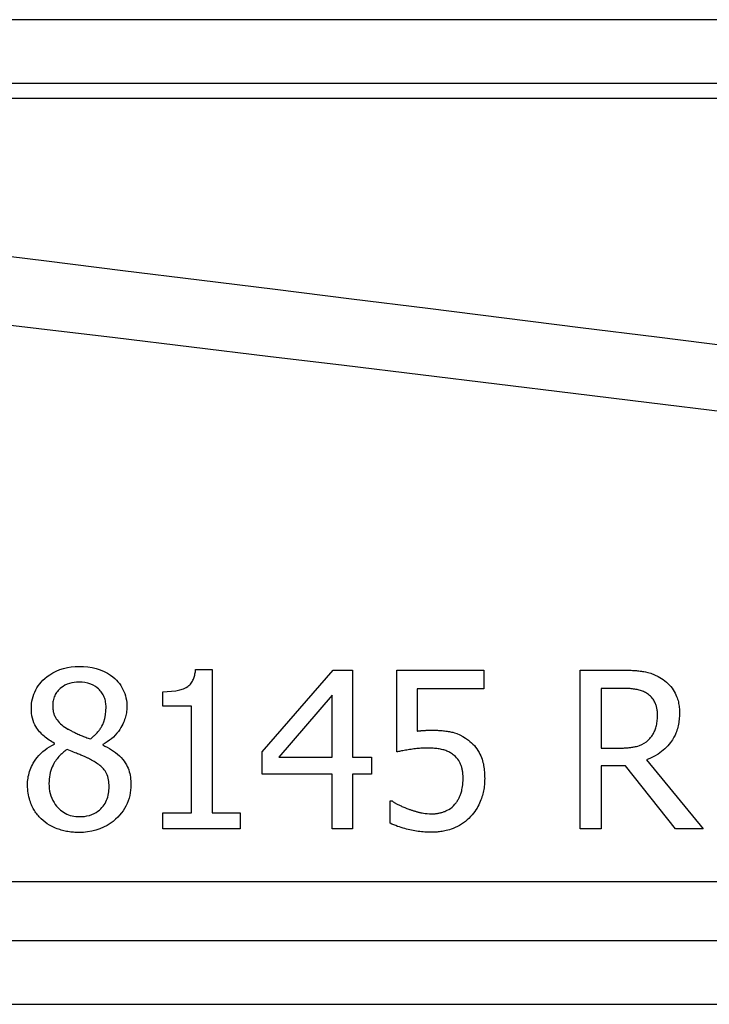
# Model space of a CAD drawing. Header units: inches. Extents: x 4 to 134, y 7 to 73.
# Tile 28 of 104: x 27.096 to 27.309, y 20.04 to 20.345. Entities that reach past the tile are written whole.
import ezdxf

# ---------------------------------------------------------------- set-up
doc = ezdxf.new("R2010")
doc.units = ezdxf.units.IN
doc.header["$MEASUREMENT"] = 0
doc.layers.add('Visible Edges(ANSI)', color=7, linetype='Continuous', lineweight=25)
doc.layers.add('Visible Tangent Edges(ANSI)', color=7, linetype='Continuous', lineweight=25)

msp = doc.modelspace()

# ---------------------------------------------------------------- linework, layer by layer
at = {"layer": 'Visible Edges(ANSI)'}
for p, q in [((26.70898524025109, 20.32554261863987), (27.35804931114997, 20.32554261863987)), ((27.15011234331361, 20.1438316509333), (27.1552170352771, 20.1438316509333)), ((27.1552170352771, 20.1438316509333), (27.1552170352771, 20.09948448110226)), ((27.17073057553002, 20.11830809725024), (27.19274463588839, 20.14367212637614)), ((27.19274463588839, 20.14367212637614), (27.19880647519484, 20.14367212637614)), ((27.19880647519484, 20.14367212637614), (27.19880647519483, 20.11667300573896)), ((27.21248550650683, 20.11830809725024), (27.21248550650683, 20.14367212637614)), ((27.21248550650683, 20.14367212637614), (27.23948465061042, 20.14367212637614)), ((27.23948465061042, 20.14367212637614), (27.23948465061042, 20.13788944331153)), ((27.26939508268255, 20.09445952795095), (27.26939508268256, 20.14367212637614)), ((27.26939508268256, 20.14367212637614), (27.28207707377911, 20.14367212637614)), ((27.1399428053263, 20.13246570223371), (27.13994280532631, 20.13697218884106)), ((27.19246547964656, 20.13589540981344), (27.17591505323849, 20.11667300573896)), ((27.19246547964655, 20.11667300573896), (27.19246547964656, 20.13589540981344)), ((27.23948465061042, 20.13788944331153), (27.21882652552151, 20.13788944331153)), ((27.21882652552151, 20.13788944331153), (27.2188265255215, 20.12476877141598)), ((27.28243601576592, 20.1380090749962), (27.27593544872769, 20.1380090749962)), ((27.27593544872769, 20.1380090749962), (27.27593544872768, 20.11950450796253)), ((27.14887603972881, 20.13246570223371), (27.1399428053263, 20.13246570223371)), ((27.14887603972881, 20.09948448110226), (27.14887603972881, 20.13246570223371)), ((27.10632348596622, 20.12074081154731), (27.10632348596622, 20.12094022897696)), ((27.12131858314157, 20.12066107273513), (27.12131858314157, 20.12046165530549)), ((27.17073057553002, 20.11136889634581), (27.17073057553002, 20.11830809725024)), ((27.27593544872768, 20.11950450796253), (27.2816782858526, 20.11950450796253)), ((27.17591505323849, 20.11667300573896), (27.19246547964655, 20.11667300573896)), ((27.19880647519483, 20.11667300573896), (27.20466892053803, 20.11667300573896)), ((27.20466892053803, 20.11667300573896), (27.20466892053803, 20.11136889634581)), ((27.28997342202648, 20.11587538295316), (27.3074809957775, 20.09445952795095)), ((27.19246547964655, 20.11136889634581), (27.17073057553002, 20.11136889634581)), ((27.19246547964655, 20.09445952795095), (27.19246547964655, 20.11136889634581)), ((27.19880647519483, 20.11136889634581), (27.19880647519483, 20.09445952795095)), ((27.20466892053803, 20.11136889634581), (27.19880647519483, 20.11136889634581)), ((27.27593544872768, 20.11404087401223), (27.27593544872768, 20.09445952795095)), ((27.28343300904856, 20.11404087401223), (27.27593544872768, 20.11404087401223)), ((27.29898644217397, 20.09445952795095), (27.28343300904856, 20.11404087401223)), ((27.21045160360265, 20.1031933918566), (27.21093017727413, 20.1031933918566)), ((27.21045160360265, 20.09621429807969), (27.21045160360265, 20.1031933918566)), ((27.1399428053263, 20.09948448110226), (27.14887603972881, 20.09948448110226)), ((27.1399428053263, 20.09445952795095), (27.1399428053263, 20.09948448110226)), ((27.1552170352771, 20.09948448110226), (27.16395087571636, 20.09948448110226)), ((27.16395087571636, 20.09948448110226), (27.16395087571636, 20.09445952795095)), ((27.16395087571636, 20.09445952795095), (27.1399428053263, 20.09445952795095)), ((27.19880647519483, 20.09445952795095), (27.19246547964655, 20.09445952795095)), ((27.27593544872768, 20.09445952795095), (27.26939508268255, 20.09445952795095)), ((27.3074809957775, 20.09445952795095), (27.29898644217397, 20.09445952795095)), ((27.45647450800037, 20.05978277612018), (26.80449396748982, 20.05978277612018))]:
    msp.add_line(p, q, dxfattribs=at)
at = {"layer": 'Visible Edges(ANSI)', "flags": 128}
for points in [[(27.09918486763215, 20.13182760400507), (27.09920429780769, 20.13257416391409), (27.0992636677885, 20.13331391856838), (27.09936464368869, 20.13404602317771), (27.09950889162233, 20.13476967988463), (27.09969805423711, 20.13548399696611), (27.09993382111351, 20.1361882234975), (27.10021734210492, 20.13688043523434), (27.10054432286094, 20.13754908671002), (27.10091229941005, 20.13819164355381), (27.10131986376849, 20.13880866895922), (27.10176565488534, 20.13940072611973), (27.10224831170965, 20.13996828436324), (27.102768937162, 20.14051458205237), (27.10337094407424, 20.14108054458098), (27.10407463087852, 20.14166560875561), (27.10488525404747, 20.14225100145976), (27.10580814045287, 20.14281780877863), (27.10684849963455, 20.14334730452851), (27.10798298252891, 20.14381020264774), (27.10915106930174, 20.14417796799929), (27.11034733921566, 20.14445473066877), (27.11156329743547, 20.14464485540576), (27.11278936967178, 20.14475392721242), (27.11402044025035, 20.14478879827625)], [(27.11402044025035, 20.14478879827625), (27.11535222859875, 20.14475270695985), (27.11667941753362, 20.14463851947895), (27.11799391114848, 20.1444375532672), (27.11928768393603, 20.14414103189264), (27.12055271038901, 20.14374013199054), (27.12174834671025, 20.14324198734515), (27.12278889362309, 20.14269615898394), (27.12368002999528, 20.14212845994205), (27.12443231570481, 20.14156268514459), (27.12505633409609, 20.14102281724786), (27.12557334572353, 20.14052068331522), (27.12604807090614, 20.14000489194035), (27.12648891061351, 20.13946582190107), (27.12689487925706, 20.13890300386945), (27.12726492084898, 20.1383159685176), (27.12759802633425, 20.13770434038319), (27.12789316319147, 20.1370675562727), (27.12814704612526, 20.13641171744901), (27.12835822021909, 20.13574278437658), (27.12852790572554, 20.1350613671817), (27.1286571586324, 20.13436924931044), (27.12874689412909, 20.13367164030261), (27.12879917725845, 20.1329702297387), (27.12881611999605, 20.13226628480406)], [(27.13994280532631, 20.13697218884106), (27.14131939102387, 20.1370006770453), (27.14268020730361, 20.13709505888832), (27.14399648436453, 20.13726885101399), (27.14523938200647, 20.13753542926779), (27.14635884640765, 20.13789986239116), (27.14718819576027, 20.13828630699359), (27.14773275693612, 20.13862727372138), (27.14804715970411, 20.13887479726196), (27.14829886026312, 20.13910828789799), (27.1485315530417, 20.13935787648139), (27.14874584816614, 20.13962271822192), (27.14894235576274, 20.13990206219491), (27.14912166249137, 20.14019506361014), (27.14928369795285, 20.14049946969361), (27.14942846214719, 20.14081251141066), (27.14955687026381, 20.14113273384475), (27.14966988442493, 20.14145863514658), (27.14976844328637, 20.1417888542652), (27.14985367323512, 20.1421228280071), (27.14992679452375, 20.14246093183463), (27.14998848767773, 20.14280199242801), (27.15003950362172, 20.14314488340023), (27.15008054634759, 20.14348847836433), (27.15011234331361, 20.1438316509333)], [(27.28207707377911, 20.14367212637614), (27.28245446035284, 20.14367118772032), (27.2828370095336, 20.14366832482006), (27.2832241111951, 20.1436633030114), (27.28361506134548, 20.14365598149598), (27.28400924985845, 20.14364617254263), (27.28440592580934, 20.14363373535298), (27.28480447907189, 20.14361852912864), (27.28520425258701, 20.14360036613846), (27.28560454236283, 20.14357905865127), (27.28600469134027, 20.1435544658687), (27.28640404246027, 20.14352640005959), (27.28680189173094, 20.14349467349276), (27.28719767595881, 20.14345919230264), (27.28759059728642, 20.14341976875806), (27.28798009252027, 20.14337621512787), (27.28836541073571, 20.14332834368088), (27.28874598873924, 20.14327601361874), (27.28912102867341, 20.14321908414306), (27.28961349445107, 20.14313258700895), (27.29036859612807, 20.14296128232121), (27.29133757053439, 20.1426718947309), (27.29245227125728, 20.14223931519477), (27.29354899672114, 20.14170301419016), (27.2945995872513, 20.14107988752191)], [(27.11398054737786, 20.1399233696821), (27.11321713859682, 20.13990013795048), (27.11245915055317, 20.13982715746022), (27.11171047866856, 20.13969954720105), (27.11097497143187, 20.1395123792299), (27.11025650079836, 20.1392606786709), (27.1095946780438, 20.13895861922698), (27.10902137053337, 20.1386329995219), (27.10853254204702, 20.13829926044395), (27.10812413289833, 20.13797298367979), (27.10779208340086, 20.13766956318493), (27.10751069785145, 20.13737937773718), (27.10725033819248, 20.13707539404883), (27.10701098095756, 20.13675733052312), (27.10679281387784, 20.13642514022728), (27.10659597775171, 20.13607872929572), (27.10642063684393, 20.13571795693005), (27.10626749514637, 20.13534437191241), (27.10613817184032, 20.13496370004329), (27.10603177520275, 20.13457716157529), (27.10594720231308, 20.13418560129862), (27.1058833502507, 20.13378986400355), (27.10583911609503, 20.13339065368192), (27.10581337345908, 20.13298890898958), (27.10580504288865, 20.13258533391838)], [(27.12235546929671, 20.13218654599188), (27.12234742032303, 20.13258157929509), (27.12232285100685, 20.13297417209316), (27.12228101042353, 20.13336390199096), (27.12222124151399, 20.13375034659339), (27.12214281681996, 20.13413317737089), (27.12204505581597, 20.13451192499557), (27.12192727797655, 20.13488616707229), (27.12178875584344, 20.13525557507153), (27.12162986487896, 20.13561747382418), (27.12145248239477, 20.13596759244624), (27.12125698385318, 20.13630602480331), (27.12104376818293, 20.13663295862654), (27.12081318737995, 20.13694853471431), (27.12056559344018, 20.137252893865), (27.12030136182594, 20.13754627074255), (27.12000455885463, 20.13784396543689), (27.11959847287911, 20.13819995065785), (27.11906465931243, 20.13859024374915), (27.11839295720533, 20.13898175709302), (27.11757977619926, 20.13933900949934), (27.1167071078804, 20.13960971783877), (27.11580996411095, 20.13979064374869), (27.1148979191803, 20.13989183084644), (27.11398054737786, 20.1399233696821)], [(27.2945995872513, 20.14107988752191), (27.29513509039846, 20.14071550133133), (27.2956483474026, 20.14032839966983), (27.29613893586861, 20.13991844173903), (27.29660657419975, 20.13948525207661), (27.29705093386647, 20.13902854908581), (27.29747163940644, 20.13854819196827), (27.29786840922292, 20.13804375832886), (27.29824002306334, 20.13751637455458), (27.29856874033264, 20.13699359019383), (27.29885118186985, 20.13648680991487), (27.29909180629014, 20.1359965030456), (27.29929502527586, 20.13552318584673), (27.29946525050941, 20.13506718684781), (27.29960703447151, 20.1346291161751), (27.29972544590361, 20.13420662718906), (27.29982794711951, 20.13378296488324), (27.29991608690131, 20.13335554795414), (27.29999052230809, 20.13292503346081), (27.30005181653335, 20.13249203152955), (27.30010062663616, 20.13205719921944), (27.30013751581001, 20.13162114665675), (27.3001630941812, 20.13118453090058), (27.30017801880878, 20.13074796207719), (27.30018285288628, 20.13031214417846)], [(27.29025257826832, 20.13633409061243), (27.28995516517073, 20.13652036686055), (27.28965108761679, 20.13669293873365), (27.28934067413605, 20.13685222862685), (27.28902434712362, 20.13699865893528), (27.28870238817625, 20.13713251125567), (27.28837521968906, 20.13725416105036), (27.28804317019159, 20.13736403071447), (27.28770656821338, 20.13746240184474), (27.28736583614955, 20.1375497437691), (27.28701989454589, 20.1376267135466), (27.2866667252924, 20.1376946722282), (27.28630844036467, 20.13775422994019), (27.28594729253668, 20.13780585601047), (27.2855855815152, 20.13785020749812), (27.28522560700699, 20.13788770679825), (27.28486957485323, 20.13791896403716), (27.28451973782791, 20.13794454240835), (27.28417844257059, 20.13796491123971), (27.28384789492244, 20.13798068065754), (27.28353039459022, 20.13799236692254), (27.28322814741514, 20.13800048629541), (27.28294350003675, 20.13800564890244), (27.28267870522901, 20.13800832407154), (27.28243601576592, 20.1380090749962)], [(27.29336328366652, 20.1297936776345), (27.2933601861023, 20.13006649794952), (27.29335075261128, 20.13033889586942), (27.29333474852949, 20.13061073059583), (27.29331184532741, 20.13088176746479), (27.29328185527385, 20.13115181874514), (27.29324449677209, 20.13142064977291), (27.29319953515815, 20.13168816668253), (27.29314664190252, 20.13195404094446), (27.293085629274, 20.13221808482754), (27.29301621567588, 20.13248020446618), (27.29293816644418, 20.13274007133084), (27.29285119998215, 20.13299754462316), (27.29275508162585, 20.13325238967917), (27.29264807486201, 20.13350756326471), (27.29252163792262, 20.13377799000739), (27.29237182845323, 20.13406320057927), (27.29219554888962, 20.13436014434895), (27.29198984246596, 20.13466591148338), (27.29175175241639, 20.1349774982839), (27.29148531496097, 20.13528429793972), (27.29120127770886, 20.13557288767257), (27.29090057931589, 20.13584373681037), (27.29058406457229, 20.13609731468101), (27.29025257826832, 20.13633409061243)], [(27.10580504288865, 20.13258533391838), (27.10580851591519, 20.13232312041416), (27.10581914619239, 20.13206142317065), (27.10583726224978, 20.13180052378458), (27.10586314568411, 20.13154060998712), (27.10589712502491, 20.13128196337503), (27.10593952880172, 20.13102477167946), (27.1059906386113, 20.13076926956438), (27.10605080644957, 20.13051573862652), (27.10612031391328, 20.13026441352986), (27.10619948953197, 20.13001548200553), (27.10628863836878, 20.12976917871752), (27.1063899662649, 20.12952156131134), (27.10651863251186, 20.12924456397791), (27.10668294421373, 20.12893574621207), (27.10688904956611, 20.12859811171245), (27.10714307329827, 20.12823489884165), (27.10745116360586, 20.12784920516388), (27.10781803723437, 20.12744558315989), (27.10822081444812, 20.1270536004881), (27.1086467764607, 20.12668325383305), (27.10909235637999, 20.1263340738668), (27.10955394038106, 20.12600530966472), (27.11002800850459, 20.12569644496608), (27.11051094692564, 20.12540682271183)], [(27.10632348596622, 20.12094022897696), (27.10591005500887, 20.12118601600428), (27.10549850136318, 20.12144118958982), (27.1050900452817, 20.12170593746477), (27.10468588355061, 20.1219803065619), (27.10428725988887, 20.12226443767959), (27.10389532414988, 20.12255847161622), (27.103511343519, 20.12286245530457), (27.10313646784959, 20.12317657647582), (27.10277194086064, 20.12350092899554), (27.10241895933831, 20.12383560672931), (27.10207874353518, 20.12418075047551), (27.10175246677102, 20.12453650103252), (27.10144134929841, 20.12490290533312), (27.10114426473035, 20.12528329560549), (27.10084373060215, 20.12570845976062), (27.10054310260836, 20.12619064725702), (27.10025118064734, 20.12673563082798), (27.09997678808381, 20.12734908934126), (27.09972870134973, 20.12803684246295), (27.09952236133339, 20.1287773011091), (27.09936872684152, 20.1295302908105), (27.09926392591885, 20.13029196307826), (27.09920396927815, 20.13105889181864), (27.09918486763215, 20.13182760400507)], [(27.11745017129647, 20.12233605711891), (27.11767643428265, 20.12251135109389), (27.11790147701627, 20.12269091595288), (27.11812483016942, 20.12287470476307), (27.11834607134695, 20.12306267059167), (27.11856473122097, 20.12325486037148), (27.11878036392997, 20.12345118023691), (27.11899254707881, 20.12365167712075), (27.11920078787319, 20.12385625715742), (27.119404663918, 20.12406501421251), (27.11960372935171, 20.12427780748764), (27.11979753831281, 20.12449473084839), (27.1199856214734, 20.12471569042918), (27.12016755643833, 20.12494068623), (27.12034287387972, 20.12516971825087), (27.12051115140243, 20.12540273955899), (27.12067189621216, 20.12563975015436), (27.12082578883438, 20.12588248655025), (27.12104095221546, 20.12625823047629), (27.12132780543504, 20.12684498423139), (27.12164317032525, 20.12764171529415), (27.12194389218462, 20.12864725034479), (27.12217916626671, 20.12980991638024), (27.12231322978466, 20.13099473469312), (27.12235546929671, 20.13218654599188)], [(27.12881611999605, 20.13226628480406), (27.12880708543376, 20.13181394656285), (27.12878012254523, 20.13136475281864), (27.12873558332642, 20.13091870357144), (27.12867370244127, 20.13047575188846), (27.12859478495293, 20.13003594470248), (27.12849913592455, 20.12959928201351), (27.12838701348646, 20.12916576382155), (27.12825869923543, 20.1287353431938), (27.12811452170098, 20.12830806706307), (27.12795473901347, 20.12788393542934), (27.1277703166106, 20.1274396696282), (27.12754632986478, 20.1269484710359), (27.12727923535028, 20.12641845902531), (27.12696551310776, 20.12585808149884), (27.12660169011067, 20.12527569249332), (27.12618424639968, 20.12467964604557), (27.12570970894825, 20.12407839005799), (27.1251768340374, 20.1234825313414), (27.12460608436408, 20.12291990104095), (27.12400435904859, 20.12239575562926), (27.12337323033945, 20.12190892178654), (27.12271420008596, 20.1214582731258), (27.12202879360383, 20.12104268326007), (27.12131858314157, 20.12066107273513)], [(27.30018285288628, 20.13031214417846), (27.30017703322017, 20.12982164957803), (27.3001593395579, 20.12933190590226), (27.30012925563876, 20.12884338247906), (27.30008631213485, 20.12835636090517), (27.30003003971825, 20.12787121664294), (27.29995996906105, 20.12738832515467), (27.29987563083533, 20.12690801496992), (27.29977650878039, 20.12643066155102), (27.29966218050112, 20.12595664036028), (27.29953212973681, 20.12548627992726), (27.29938593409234, 20.12501995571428), (27.29922307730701, 20.12455799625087), (27.29904247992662, 20.12409941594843), (27.2987972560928, 20.12354640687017), (27.29844558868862, 20.12285799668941), (27.29797015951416, 20.12206079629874), (27.29735374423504, 20.12118136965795), (27.29657897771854, 20.12024642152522), (27.29564994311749, 20.11930269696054), (27.29463854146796, 20.11844044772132), (27.29355439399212, 20.11766568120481), (27.29240679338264, 20.11697985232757), (27.29121094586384, 20.11638483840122), (27.28997342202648, 20.11587538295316)], [(27.29057162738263, 20.12205685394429), (27.29079652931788, 20.12227743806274), (27.29101152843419, 20.1225049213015), (27.29121657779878, 20.12273925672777), (27.29141181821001, 20.12298049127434), (27.29159720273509, 20.12322853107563), (27.29177282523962, 20.12348342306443), (27.2919386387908, 20.12374507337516), (27.2920947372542, 20.12401352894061), (27.29224107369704, 20.12428874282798), (27.2923777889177, 20.12457066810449), (27.29250539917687, 20.12486061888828), (27.29262620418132, 20.12516493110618), (27.29274001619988, 20.12548482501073), (27.29284627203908, 20.12582109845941), (27.2929444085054, 20.12617431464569), (27.29303390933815, 20.12654513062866), (27.29311425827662, 20.12693429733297), (27.29318400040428, 20.12733759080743), (27.29324139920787, 20.12774412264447), (27.2932869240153, 20.12815276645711), (27.29332127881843, 20.12856281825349), (27.29334502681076, 20.12897348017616), (27.29335882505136, 20.12938400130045), (27.29336328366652, 20.1297936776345)], [(27.11051094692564, 20.12540682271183), (27.11065014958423, 20.12532975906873), (27.11081016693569, 20.1252428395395), (27.11098991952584, 20.12514686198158), (27.11118837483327, 20.12504253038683), (27.11140447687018, 20.12493059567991), (27.11163714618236, 20.12481176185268), (27.11188532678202, 20.12468677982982), (27.11214796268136, 20.12455640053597), (27.11242399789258, 20.1244213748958), (27.11271235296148, 20.12428240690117), (27.11301197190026, 20.12414024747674), (27.11332179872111, 20.12399560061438), (27.11364080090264, 20.12384921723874), (27.11396787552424, 20.12370189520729), (27.11430196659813, 20.12355429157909), (27.11464204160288, 20.1234071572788), (27.11498702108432, 20.12326129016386), (27.11533584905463, 20.12311734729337), (27.11568744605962, 20.12297612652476), (27.11604077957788, 20.12283828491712), (27.11639479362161, 20.12270462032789), (27.11674838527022, 20.12257588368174), (27.11710054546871, 20.12245277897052), (27.11745017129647, 20.12233605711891)], [(27.2188265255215, 20.12476877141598), (27.21898346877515, 20.12478928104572), (27.21914052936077, 20.12480899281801), (27.21929770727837, 20.12482790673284), (27.21945495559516, 20.12484597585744), (27.21961232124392, 20.12486324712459), (27.21976975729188, 20.12487967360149), (27.21992728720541, 20.12489525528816), (27.22008491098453, 20.1249099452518), (27.22024258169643, 20.12492383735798), (27.22040036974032, 20.12493683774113), (27.220558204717, 20.12494899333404), (27.22071608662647, 20.12496025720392), (27.22087406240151, 20.12497058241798), (27.22103579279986, 20.12498034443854), (27.22121315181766, 20.1249901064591), (27.22140555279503, 20.12499982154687), (27.22161142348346, 20.12500925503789), (27.22182909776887, 20.12501817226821), (27.22205700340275, 20.12502633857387), (27.22229349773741, 20.12503347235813), (27.22253696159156, 20.1250394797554), (27.2227858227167, 20.12504398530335), (27.22303841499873, 20.1250468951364), (27.22329314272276, 20.12504792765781)], [(27.22329314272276, 20.12504792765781), (27.22365053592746, 20.12504651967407), (27.22401182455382, 20.12504220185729), (27.22437642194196, 20.1250346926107), (27.22474378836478, 20.12502375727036), (27.22511333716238, 20.12500925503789), (27.22548452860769, 20.12499090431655), (27.22585677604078, 20.12496847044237), (27.22622953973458, 20.1249417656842), (27.22660225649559, 20.12491055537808), (27.22697433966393, 20.12487460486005), (27.22734524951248, 20.12483363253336), (27.22771442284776, 20.12478754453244), (27.22808127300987, 20.12473601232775), (27.22844526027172, 20.12467880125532), (27.22880582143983, 20.12461577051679), (27.22916239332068, 20.12454663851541), (27.22951441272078, 20.12447121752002), (27.22988705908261, 20.1243826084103), (27.23043307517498, 20.12423002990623), (27.23115187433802, 20.12398405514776), (27.23201229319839, 20.1236216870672), (27.23294543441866, 20.1231416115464), (27.23384236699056, 20.12259019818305), (27.23469898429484, 20.1219771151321)], [(27.09798845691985, 20.10805882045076), (27.09799824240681, 20.10859582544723), (27.09802771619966, 20.10912898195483), (27.09807711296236, 20.10965824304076), (27.09814666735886, 20.11018346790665), (27.09823659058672, 20.1107046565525), (27.09834711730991, 20.11122171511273), (27.09847843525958, 20.11173454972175), (27.09863080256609, 20.11224306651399), (27.09880440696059, 20.11274726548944), (27.09899950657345, 20.11324705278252), (27.09922201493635, 20.11375585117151), (27.09948401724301, 20.11429356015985), (27.09978985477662, 20.11485539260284), (27.10014372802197, 20.11543613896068), (27.1005497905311, 20.11603063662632), (27.10101221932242, 20.11663372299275), (27.10153523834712, 20.11724018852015), (27.10212241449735, 20.11784435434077), (27.10275359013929, 20.11842017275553), (27.10341553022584, 20.11895689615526), (27.10410584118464, 20.11945593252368), (27.10482215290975, 20.11991864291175), (27.10556216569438, 20.12034648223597), (27.10632348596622, 20.12074081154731)], [(27.12131858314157, 20.12046165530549), (27.12201391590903, 20.12012721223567), (27.12270117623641, 20.11976986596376), (27.12337729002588, 20.11938867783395), (27.12403906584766, 20.1189827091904), (27.12468345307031, 20.1185510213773), (27.12530733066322, 20.1180927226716), (27.125907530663, 20.1176068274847), (27.1264809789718, 20.11709249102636), (27.12702448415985, 20.11654877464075), (27.12751711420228, 20.115995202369), (27.12794776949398, 20.11544683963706), (27.12832184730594, 20.11490237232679), (27.12864476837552, 20.11436053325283), (27.12892197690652, 20.11382005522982), (27.12915884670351, 20.1132795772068), (27.12936126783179, 20.11273651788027), (27.12953447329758, 20.11218496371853), (27.12968012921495, 20.11162571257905), (27.12979962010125, 20.11105993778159), (27.12989428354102, 20.11048900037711), (27.129965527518, 20.10991407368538), (27.13001471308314, 20.10933651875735), (27.13004322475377, 20.10875755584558), (27.13005242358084, 20.10817845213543)], [(27.23469898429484, 20.1219771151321), (27.23520118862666, 20.1215782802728), (27.23567865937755, 20.121157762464), (27.2361313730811, 20.12071551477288), (27.23655928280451, 20.12025153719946), (27.23696234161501, 20.11976578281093), (27.23734050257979, 20.11925815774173), (27.23769371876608, 20.11872870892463), (27.23802098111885, 20.11817907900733), (27.23830987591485, 20.11763278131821), (27.23855951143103, 20.11709732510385), (27.23877361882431, 20.11657256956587), (27.23895595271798, 20.1160583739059), (27.23911022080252, 20.11555459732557), (27.23924015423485, 20.11506119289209), (27.2393498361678, 20.11457609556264), (27.2394443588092, 20.1140872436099), (27.23952510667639, 20.11359336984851), (27.23959273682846, 20.11309560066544), (27.23964800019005, 20.11259510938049), (27.23969160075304, 20.11209306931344), (27.23972426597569, 20.11159065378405), (27.23974672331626, 20.11108898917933), (27.23975965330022, 20.11058929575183), (27.23976380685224, 20.11009269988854)], [(27.2816782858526, 20.11950450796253), (27.28196326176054, 20.1195057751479), (27.2822491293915, 20.11950967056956), (27.28253570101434, 20.11951633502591), (27.28282278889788, 20.11952576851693), (27.28311029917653, 20.11953815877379), (27.28339799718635, 20.11955359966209), (27.28368578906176, 20.11957218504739), (27.28397353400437, 20.11959400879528), (27.28426099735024, 20.11961916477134), (27.28454813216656, 20.11964784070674), (27.2848347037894, 20.11968003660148), (27.28512057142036, 20.11971589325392), (27.28540559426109, 20.11975555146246), (27.2856896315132, 20.11979905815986), (27.28597249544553, 20.11984660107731), (27.28625404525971, 20.1198981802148), (27.28653414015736, 20.11995398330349), (27.28681606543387, 20.12001485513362), (27.28722944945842, 20.12011862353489), (27.28780531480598, 20.1203027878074), (27.28849588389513, 20.12059057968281), (27.28923944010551, 20.12099640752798), (27.28993503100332, 20.12148769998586), (27.29057162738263, 20.12205685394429)], [(27.11027166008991, 20.11906582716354), (27.10991551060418, 20.11882252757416), (27.10956839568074, 20.11856984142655), (27.10923057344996, 20.11830762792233), (27.10890225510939, 20.11803569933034), (27.10858367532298, 20.11775400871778), (27.10827499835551, 20.11746232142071), (27.10797650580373, 20.11716054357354), (27.10768838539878, 20.11684858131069), (27.10741084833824, 20.1165261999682), (27.10714412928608, 20.11619330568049), (27.10688846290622, 20.11584975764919), (27.10664380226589, 20.11549508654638), (27.10639860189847, 20.11511075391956), (27.10615016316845, 20.11468497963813), (27.10590374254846, 20.11421602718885), (27.10566461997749, 20.113702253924), (27.10543802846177, 20.11314192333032), (27.10522927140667, 20.11253339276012), (27.10504588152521, 20.11188370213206), (27.10489862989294, 20.11122434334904), (27.1047868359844, 20.11055907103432), (27.10470892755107, 20.10988887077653), (27.10466335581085, 20.10921468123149), (27.10464850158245, 20.10853734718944)], [(27.11749004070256, 20.11599501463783), (27.11733405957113, 20.11608254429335), (27.11717472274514, 20.11616875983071), (27.11701078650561, 20.11625427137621), (27.11684096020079, 20.11633978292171), (27.11666400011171, 20.11642595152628), (27.11647866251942, 20.11651343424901), (27.11628368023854, 20.11660288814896), (27.11607776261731, 20.11669497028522), (27.11585968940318, 20.11679033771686), (27.11562819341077, 20.11688969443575), (27.11538200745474, 20.11699365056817), (27.1151198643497, 20.1171028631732), (27.11484052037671, 20.11721803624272), (27.11454270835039, 20.11733977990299), (27.11422516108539, 20.11746879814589), (27.11388663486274, 20.1176057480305), (27.11352583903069, 20.11775128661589), (27.11314155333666, 20.11790607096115), (27.11273251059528, 20.11807075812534), (27.11229742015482, 20.11824600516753), (27.11183506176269, 20.11843246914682), (27.11134416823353, 20.11863080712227), (27.11082344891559, 20.11884172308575), (27.11027166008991, 20.11906582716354)], [(27.22221636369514, 20.11950450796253), (27.2217758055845, 20.11950173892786), (27.22133552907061, 20.11949347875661), (27.22089558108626, 20.11947963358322), (27.22045591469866, 20.11946029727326), (27.2200165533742, 20.11943542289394), (27.21957749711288, 20.11940505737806), (27.21913874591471, 20.11936910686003), (27.21870027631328, 20.11932771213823), (27.21826138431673, 20.11928068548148), (27.21781747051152, 20.11922779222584), (27.2173699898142, 20.11916973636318), (27.21692173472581, 20.11910726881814), (27.21647542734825, 20.11904118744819), (27.21603386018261, 20.11897238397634), (27.21559977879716, 20.11890156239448), (27.21517595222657, 20.11882956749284), (27.21476512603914, 20.11875719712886), (27.21437006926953, 20.11868529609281), (27.21399355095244, 20.11861461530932), (27.21363831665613, 20.11854599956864), (27.2133071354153, 20.11848024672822), (27.21300277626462, 20.11841810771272), (27.21272798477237, 20.11836047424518), (27.21248550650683, 20.11830809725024)], [(27.23027223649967, 20.11723131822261), (27.23002034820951, 20.11744415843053), (27.2297602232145, 20.11764404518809), (27.22949209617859, 20.11783130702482), (27.22921631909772, 20.11800627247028), (27.22893312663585, 20.11816912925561), (27.22864284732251, 20.11832020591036), (27.22834573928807, 20.11845978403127), (27.22804210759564, 20.11858809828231), (27.22773188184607, 20.11870561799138), (27.22741163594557, 20.11881403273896), (27.22708118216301, 20.11891381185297), (27.22674131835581, 20.11900518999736), (27.22639284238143, 20.11908826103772), (27.22603650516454, 20.119163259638), (27.22567312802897, 20.11923037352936), (27.22530350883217, 20.1192896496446), (27.22492842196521, 20.11934136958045), (27.22454866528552, 20.11938567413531), (27.22416503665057, 20.11942265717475), (27.2237783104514, 20.11945255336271), (27.22338928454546, 20.11947555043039), (27.2229987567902, 20.11949174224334), (27.22260752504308, 20.11950136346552), (27.22221636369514, 20.11950450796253)], [(27.23306386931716, 20.11013259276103), (27.23306185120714, 20.11040977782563), (27.23305565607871, 20.11068639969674), (27.23304500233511, 20.1109622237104), (27.23302972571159, 20.11123678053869), (27.23300956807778, 20.11150978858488), (27.23298427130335, 20.11178087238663), (27.23295364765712, 20.11204970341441), (27.23291746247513, 20.11231595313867), (27.23287548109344, 20.11257924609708), (27.23282746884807, 20.11283920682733), (27.2327731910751, 20.11309550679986), (27.23271241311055, 20.11334786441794), (27.23264494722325, 20.11359581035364), (27.23257051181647, 20.11383910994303), (27.23248889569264, 20.11407734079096), (27.2323998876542, 20.11431017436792), (27.23229576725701, 20.11455544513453), (27.23214997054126, 20.11486477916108), (27.23195548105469, 20.11522902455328), (27.2317069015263, 20.11563447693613), (27.23140000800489, 20.11606597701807), (27.23105413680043, 20.11648250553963), (27.23067813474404, 20.11687092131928), (27.23027223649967, 20.11723131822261)], [(27.12327272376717, 20.1075403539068), (27.12326321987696, 20.10807050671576), (27.12323294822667, 20.10860427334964), (27.12317923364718, 20.10913803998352), (27.12309935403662, 20.10966847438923), (27.12299068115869, 20.11019196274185), (27.12285051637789, 20.11070507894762), (27.12267660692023, 20.11120322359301), (27.12247812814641, 20.1116588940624), (27.12226172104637, 20.11206627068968), (27.12203020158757, 20.11243140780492), (27.12178640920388, 20.11276050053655), (27.12153315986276, 20.11305969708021), (27.1212711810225, 20.11333706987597), (27.12099148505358, 20.11360735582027), (27.12069407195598, 20.11387224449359), (27.12038058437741, 20.11413168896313), (27.12005264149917, 20.11438550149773), (27.11971188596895, 20.11463358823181), (27.11935998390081, 20.114875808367), (27.11899850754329, 20.11511206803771), (27.11862914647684, 20.11534227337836), (27.11825354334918, 20.11556623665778), (27.11787329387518, 20.1157838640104), (27.11749004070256, 20.11599501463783)], [(27.10464850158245, 20.10853734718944), (27.10467009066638, 20.10774990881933), (27.10473708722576, 20.10696805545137), (27.10485284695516, 20.10619418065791), (27.10502074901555, 20.10543053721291), (27.10524412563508, 20.10467947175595), (27.1055260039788, 20.10394408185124), (27.10585453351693, 20.10325534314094), (27.10621626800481, 20.10262663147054), (27.10660252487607, 20.10205592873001), (27.10700471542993, 20.10154116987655), (27.10741418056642, 20.1010804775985), (27.10782646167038, 20.10066812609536), (27.10825631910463, 20.10028628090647), (27.10870645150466, 20.09993367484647), (27.1091772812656, 20.09961143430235), (27.10966927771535, 20.09932059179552), (27.11018291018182, 20.09906222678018), (27.11071731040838, 20.09883788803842), (27.11126281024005, 20.09865147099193), (27.11181673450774, 20.09850227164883), (27.11237826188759, 20.09838888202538), (27.11294654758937, 20.09830970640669), (27.11352081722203, 20.09826333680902), (27.11410020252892, 20.09824817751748)], [(27.13005242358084, 20.10817845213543), (27.1300303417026, 20.10731404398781), (27.1299628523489, 20.10645709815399), (27.12984803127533, 20.10560864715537), (27.12968390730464, 20.10476962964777), (27.12946860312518, 20.10394103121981), (27.12920017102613, 20.10312388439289), (27.12887706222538, 20.1023199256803), (27.12850375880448, 20.10154215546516), (27.12808342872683, 20.10079432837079), (27.12761757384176, 20.10007588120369), (27.12710769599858, 20.09938625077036), (27.12655529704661, 20.09872473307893), (27.12596108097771, 20.09808996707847), (27.12528900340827, 20.09744703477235), (27.12451742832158, 20.09679227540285), (27.12364356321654, 20.09614474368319), (27.12266466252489, 20.09552344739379), (27.12157795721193, 20.09494748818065), (27.12039051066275, 20.09443934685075), (27.11916051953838, 20.09403028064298), (27.11790011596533, 20.09372043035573), (27.11661645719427, 20.0935060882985), (27.1153216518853, 20.09338251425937), (27.11402044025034, 20.09334285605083)], [(27.2305513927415, 20.10211661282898), (27.23072091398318, 20.10232471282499), (27.23088391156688, 20.1025365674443), (27.2310404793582, 20.10275208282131), (27.23119068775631, 20.10297116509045), (27.23133460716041, 20.10319386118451), (27.23147230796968, 20.10342003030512), (27.2316038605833, 20.10364962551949), (27.23172935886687, 20.10388255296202), (27.23184884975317, 20.10411881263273), (27.23196240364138, 20.10435826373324), (27.2320701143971, 20.10460095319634), (27.23217202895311, 20.10484669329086), (27.23226824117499, 20.1050955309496), (27.23235882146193, 20.10534732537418), (27.23244569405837, 20.10560789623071), (27.23253723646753, 20.10590859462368), (27.2326314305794, 20.10625552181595), (27.23272468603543, 20.10665055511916), (27.23281341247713, 20.10709552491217), (27.23289401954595, 20.10759216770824), (27.23296296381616, 20.10814240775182), (27.23301663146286, 20.10874798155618), (27.23305147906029, 20.10941081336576), (27.23306386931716, 20.11013259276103)], [(27.23976380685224, 20.11009269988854), (27.23975836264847, 20.10960328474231), (27.23974181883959, 20.10911527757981), (27.23971396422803, 20.108628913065), (27.23967456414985, 20.10814419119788), (27.23962336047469, 20.10766134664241), (27.2395601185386, 20.10718047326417), (27.23948460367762, 20.10670171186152), (27.23939655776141, 20.10622510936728), (27.23929576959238, 20.10575090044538), (27.23918198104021, 20.10527917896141), (27.23905495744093, 20.10481003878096), (27.23891446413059, 20.1043436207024), (27.23876024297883, 20.10388006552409), (27.23859191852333, 20.10341904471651), (27.23840371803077, 20.10294600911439), (27.23819160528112, 20.10245598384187), (27.23795372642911, 20.10195173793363), (27.23768832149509, 20.10143589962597), (27.2373935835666, 20.10091119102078), (27.23706770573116, 20.10038024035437), (27.23670888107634, 20.09984581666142), (27.23631532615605, 20.09931050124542), (27.23588523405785, 20.09877706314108), (27.23541682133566, 20.09824817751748)], [(27.10221578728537, 20.09757023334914), (27.10192065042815, 20.09786281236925), (27.10163616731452, 20.09816271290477), (27.10136231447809, 20.09846988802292), (27.10109906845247, 20.0987843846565), (27.10084640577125, 20.09910615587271), (27.10060430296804, 20.09943515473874), (27.10037276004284, 20.09977142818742), (27.10015173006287, 20.10011488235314), (27.09994121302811, 20.1004655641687), (27.09974116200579, 20.10082342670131), (27.09955157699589, 20.10118846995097), (27.09937243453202, 20.10156069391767), (27.09920352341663, 20.10194042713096), (27.09903648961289, 20.10234832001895), (27.09886954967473, 20.10279563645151), (27.09870648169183, 20.10328176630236), (27.0985510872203, 20.1038062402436), (27.0984071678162, 20.10436840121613), (27.09827861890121, 20.10496731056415), (27.09817252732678, 20.10558081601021), (27.09809107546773, 20.10619699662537), (27.09803365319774, 20.10681552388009), (27.09799965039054, 20.10743621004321), (27.09798845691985, 20.10805882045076)], [(27.11410020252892, 20.09824817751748), (27.11488177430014, 20.09827117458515), (27.11565823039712, 20.09834331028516), (27.11642583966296, 20.09846932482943), (27.11718084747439, 20.09865395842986), (27.11791952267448, 20.09890190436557), (27.11861842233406, 20.09920809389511), (27.11924199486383, 20.09955028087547), (27.11979411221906, 20.09991743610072), (27.12027944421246, 20.10029899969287), (27.12070268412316, 20.10068413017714), (27.12107751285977, 20.10107381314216), (27.12142171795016, 20.10148339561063), (27.121735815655, 20.10191301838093), (27.12202004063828, 20.10236249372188), (27.12227458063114, 20.10283172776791), (27.12249971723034, 20.10332048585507), (27.12269425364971, 20.1038247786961), (27.12285755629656, 20.10433859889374), (27.12299124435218, 20.10486049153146), (27.12309696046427, 20.10538895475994), (27.12317630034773, 20.10592262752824), (27.12323097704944, 20.10646005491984), (27.12326256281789, 20.1069997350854), (27.12327272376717, 20.1075403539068)], [(27.21093017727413, 20.1031933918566), (27.21103753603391, 20.10311576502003), (27.21115479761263, 20.10303405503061), (27.21128191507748, 20.10294840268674), (27.21141893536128, 20.10285894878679), (27.21156581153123, 20.10276592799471), (27.2117225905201, 20.10266952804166), (27.21188922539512, 20.10256993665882), (27.21206576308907, 20.10246724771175), (27.21225218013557, 20.10236178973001), (27.2124484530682, 20.10225360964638), (27.21265462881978, 20.10214294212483), (27.21287068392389, 20.1020299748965), (27.21309664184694, 20.10191489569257), (27.21333245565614, 20.1017978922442), (27.21357814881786, 20.10167910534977), (27.21383374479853, 20.10155876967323), (27.21409922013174, 20.10143702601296), (27.21437457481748, 20.10131410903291), (27.21465980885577, 20.10119011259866), (27.21495494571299, 20.10106531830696), (27.21525993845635, 20.10093982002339), (27.21557483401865, 20.1008138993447), (27.21589960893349, 20.10068765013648), (27.21623428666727, 20.10056126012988)], [(27.22345266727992, 20.09912553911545), (27.22369406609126, 20.09912821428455), (27.22393447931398, 20.09913609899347), (27.22417393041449, 20.09914928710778), (27.22441237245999, 20.09916773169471), (27.22464985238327, 20.09919143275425), (27.22488634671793, 20.09922039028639), (27.22512185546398, 20.09925455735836), (27.22535640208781, 20.09929398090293), (27.22558998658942, 20.09933866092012), (27.22582256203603, 20.09938850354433), (27.22605417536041, 20.09944360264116), (27.22628482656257, 20.0995039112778), (27.22651451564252, 20.09956938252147), (27.22674321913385, 20.09964006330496), (27.22697093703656, 20.09971595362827), (27.22719771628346, 20.0997970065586), (27.22743470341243, 20.09988772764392), (27.22775647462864, 20.10002397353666), (27.22816105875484, 20.10022015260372), (27.22862937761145, 20.10048443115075), (27.22914169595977, 20.10082464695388), (27.22964467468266, 20.10121892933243), (27.23011421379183, 20.10165019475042), (27.2305513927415, 20.10211661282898)], [(27.21623428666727, 20.10056126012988), (27.21643654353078, 20.10049156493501), (27.21664006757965, 20.10042247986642), (27.21684471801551, 20.10035405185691), (27.21705037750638, 20.10028632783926), (27.21725695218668, 20.10021949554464), (27.21746430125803, 20.10015355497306), (27.21767230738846, 20.10008864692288), (27.21788087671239, 20.10002481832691), (27.21808991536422, 20.0999621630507), (27.2182992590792, 20.09990077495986), (27.21850881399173, 20.09984074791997), (27.21871846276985, 20.09978212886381), (27.21892808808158, 20.09972505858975), (27.21913757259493, 20.0996695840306), (27.21934682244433, 20.09961584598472), (27.21955569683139, 20.09956384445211), (27.21976410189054, 20.09951372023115), (27.22000315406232, 20.09945894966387), (27.22033550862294, 20.09939075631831), (27.22076374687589, 20.09931683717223), (27.22128871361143, 20.09924526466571), (27.22191127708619, 20.09918415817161), (27.22263230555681, 20.09914154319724), (27.22345266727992, 20.09912553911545)], [(27.11402044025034, 20.09334285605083), (27.11358058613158, 20.09334684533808), (27.1131413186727, 20.09335895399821), (27.11270280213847, 20.09337941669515), (27.11226520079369, 20.09340846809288), (27.11182867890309, 20.09344634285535), (27.11139342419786, 20.09349327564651), (27.11095960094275, 20.09354950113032), (27.11052734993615, 20.09361520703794), (27.11009685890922, 20.09369067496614), (27.10966829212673, 20.09377613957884), (27.10924183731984, 20.09387178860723), (27.10881763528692, 20.09397795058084), (27.10839585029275, 20.09409471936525), (27.10797667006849, 20.09422242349), (27.10756023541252, 20.09436129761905), (27.10713650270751, 20.09451528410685), (27.10664096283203, 20.09471174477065), (27.10607420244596, 20.09496020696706), (27.10545053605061, 20.09526559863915), (27.10478432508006, 20.09563275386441), (27.10410063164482, 20.09605941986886), (27.10344272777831, 20.09652504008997), (27.10281425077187, 20.09702844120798), (27.10221578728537, 20.09757023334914)], [(27.22333303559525, 20.09342264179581), (27.22280940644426, 20.0934269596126), (27.22228678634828, 20.09343995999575), (27.22176510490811, 20.09346164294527), (27.22124443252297, 20.09349196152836), (27.22072472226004, 20.09353096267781), (27.22020599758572, 20.09357859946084), (27.21968823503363, 20.09363487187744), (27.21917145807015, 20.09369977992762), (27.21865564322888, 20.09377332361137), (27.21814081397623, 20.09385550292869), (27.2176269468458, 20.09394631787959), (27.21711406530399, 20.09404576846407), (27.21660216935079, 20.09415380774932), (27.21608795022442, 20.09427099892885), (27.21555864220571, 20.09439987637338), (27.21501509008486, 20.09454137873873), (27.21445978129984, 20.09469625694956), (27.21389517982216, 20.09486516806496), (27.21332379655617, 20.09504890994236), (27.21274807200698, 20.09524809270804), (27.21217051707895, 20.09546351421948), (27.21159359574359, 20.09569587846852), (27.21101979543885, 20.09594588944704), (27.21045160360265, 20.09621429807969)], [(27.23541682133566, 20.09824817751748), (27.23489882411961, 20.0977202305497), (27.23435604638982, 20.09722429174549), (27.23378935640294, 20.09675965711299), (27.2331995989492, 20.09632566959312), (27.23258766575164, 20.09592153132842), (27.23195440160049, 20.09554653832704), (27.23130065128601, 20.0951999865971), (27.23063943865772, 20.09488666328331), (27.2300065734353, 20.09461947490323), (27.22940778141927, 20.09439504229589), (27.2288468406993, 20.09420895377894), (27.22832755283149, 20.09405689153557), (27.22785371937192, 20.09393453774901), (27.22742886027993, 20.09383748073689), (27.2270244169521, 20.09375558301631), (27.22661840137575, 20.09368330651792), (27.22621097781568, 20.09362032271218), (27.22580233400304, 20.09356653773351), (27.2253925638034, 20.09352162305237), (27.22498187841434, 20.09348539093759), (27.22457044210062, 20.09345760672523), (27.22415837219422, 20.09343803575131), (27.22374583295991, 20.09342644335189), (27.22333303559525, 20.09342264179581)]]:
    msp.add_lwpolyline(points, dxfattribs=at)
at = {"layer": 'Visible Tangent Edges(ANSI)'}
for p, q in [((27.35804931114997, 20.34522765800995), (26.70898524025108, 20.34522765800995)), ((26.81123486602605, 20.32094776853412), (27.36037167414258, 20.32094776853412)), ((27.45647449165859, 20.07807707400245), (26.80449396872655, 20.07807707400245)), ((26.8044939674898, 20.0400977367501), (27.45647450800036, 20.0400977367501))]:
    msp.add_line(p, q, dxfattribs=at)
at = {"layer": 'Visible Tangent Edges(ANSI)', "flags": 128}
for points in [[(27.45874467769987, 20.22572791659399), (27.43509003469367, 20.22876437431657), (27.4114346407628, 20.23179200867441), (27.38777844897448, 20.23481096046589), (27.3641215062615, 20.23782113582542), (27.34046381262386, 20.24082267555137), (27.31680536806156, 20.24381548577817), (27.29314617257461, 20.24679970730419), (27.26948627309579, 20.24977524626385), (27.2458256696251, 20.25274224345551), (27.22216431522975, 20.2557006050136), (27.19850228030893, 20.25865047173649), (27.17483956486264, 20.26159174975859), (27.15117616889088, 20.2645245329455), (27.12751211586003, 20.26744886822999), (27.10384740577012, 20.2703646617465), (27.08018201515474, 20.27327200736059)], [(27.07785966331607, 20.25236771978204), (27.10152503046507, 20.24953720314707), (27.12518976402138, 20.24669819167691), (27.14885381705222, 20.24385073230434), (27.17251721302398, 20.24099477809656), (27.19617992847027, 20.2381302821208), (27.21984196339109, 20.23525729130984), (27.24350329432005, 20.23237575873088), (27.26716389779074, 20.22948563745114), (27.29082384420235, 20.22658692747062), (27.31448299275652, 20.22367962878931), (27.3381414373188, 20.22076369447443), (27.36179917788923, 20.21783912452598), (27.38545612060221, 20.21490587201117), (27.40911226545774, 20.2119638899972), (27.43276770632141, 20.20901322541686), (27.45642230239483, 20.20605383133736)]]:
    msp.add_lwpolyline(points, dxfattribs=at)

doc.saveas('drawing.dxf')
